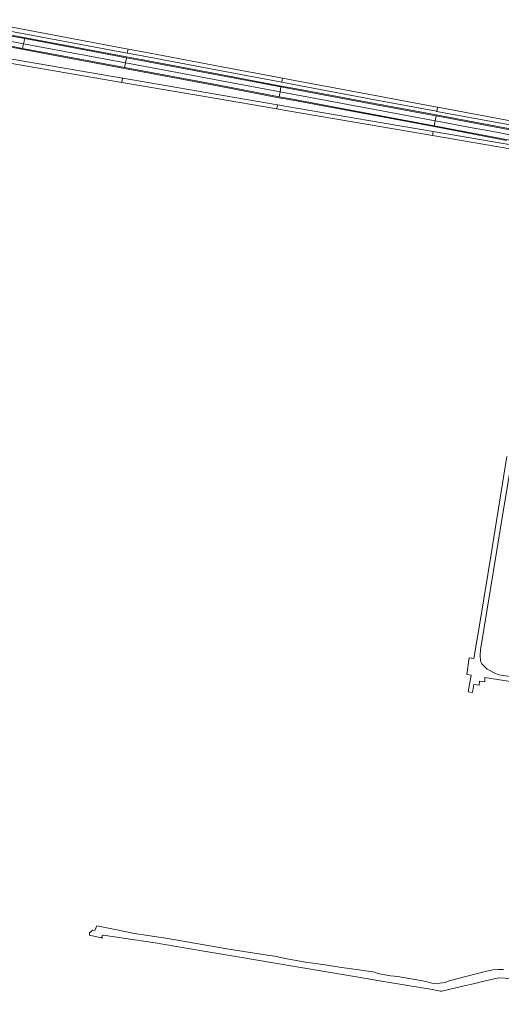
# Model space of a CAD drawing. Header units: metres. Extents: x 151213 to 156373, y 469495 to 475754.
# Tile 97 of 230: x 154839 to 155139, y 470945 to 471560. Entities that reach past the tile are written whole.
import ezdxf

# ---------------------------------------------------------------- set-up
doc = ezdxf.new("R2010")
doc.units = ezdxf.units.M
for name, color, linetype, lineweight in [('B-WE-VH-GESLOTENVERHARDING-GV', 252, 'Continuous', 18), ('B-WE-VH-HALFVERHARDING-GV', 252, 'Continuous', 18), ('B-WE-VH-OPENVERHARDING-GV', 252, 'Continuous', 18)]:
    doc.layers.add(name, color=color, linetype=linetype, lineweight=lineweight)

msp = doc.modelspace()

# ---------------------------------------------------------------- linework, layer by layer
at = {"layer": 'B-WE-VH-GESLOTENVERHARDING-GV', "flags": 128}
for points in [[(154818.113, 471558.284), (154808.612, 471560.049), (154808.142, 471557.52), (154816.958, 471555.867), (154817.537, 471555.755), (154821.908, 471554.907), (154825.655, 471554.181), (154905.795, 471539.128), (154906.274, 471541.67), (154821.359, 471557.658)], [(154810.711, 471554.057), (154807.606, 471554.635), (154807.011, 471551.433), (154841.078, 471545.023), (154841.769, 471548.22), (154831.117, 471550.231), (154823.228, 471551.71), (154814.978, 471553.257)], [(154806.47, 471548.52), (154811.72, 471547.547), (154821.822, 471545.647), (154829.76, 471544.153), (154831.419, 471543.841), (154840.453, 471542.136), (154841.078, 471545.023), (154807.011, 471551.433)], [(154904.653, 471533.061), (154905.251, 471536.234), (154841.769, 471548.22), (154841.078, 471545.023)], [(154904.111, 471530.183), (154904.653, 471533.061), (154841.078, 471545.023), (154840.453, 471542.136), (154858.531, 471538.725)], [(154906.274, 471541.67), (154905.795, 471539.128), (154915.076, 471537.385), (154963.49, 471528.301), (155002.376, 471520.952), (155002.859, 471523.504), (154963.824, 471530.893), (154915.756, 471539.885)], [(154902.366, 471520.914), (154902.846, 471523.461), (154849.532, 471532.665), (154826.309, 471536.732), (154824.149, 471537.11), (154822.074, 471537.427), (154820.897, 471537.607), (154804.951, 471540.349), (154804.478, 471537.802), (154813.748, 471536.189), (154820.483, 471534.882), (154821.506, 471534.702), (154823.726, 471534.311), (154825.52, 471534.07), (154826.525, 471533.935)], [(155001.822, 471518.026), (154962.944, 471525.484), (154914.463, 471534.495), (154905.251, 471536.234), (154904.653, 471533.061), (154907.036, 471532.612), (155001.246, 471514.98)], [(154904.111, 471530.183), (154962.233, 471519.305), (155000.669, 471511.934), (155001.246, 471514.98), (154907.036, 471532.612), (154904.653, 471533.061)], [(154999.22, 471504.278), (154999.701, 471506.82), (154960.861, 471513.495), (154902.971, 471523.439), (154902.846, 471523.461), (154902.366, 471520.914), (154960.35, 471510.959)], [(155099.175, 471502.8), (155099.653, 471505.371), (155099.346, 471505.429), (155060.665, 471512.623), (155011.536, 471521.861), (155002.859, 471523.504), (155002.376, 471520.952), (155010.978, 471519.327), (155060.492, 471510.029), (155099.011, 471502.831)], [(155098.645, 471499.948), (155098.626, 471499.951), (155060.263, 471507.133), (155010.378, 471516.385), (155001.822, 471518.026), (155001.246, 471514.98), (155098.078, 471496.904)], [(155000.669, 471511.934), (155006.946, 471510.73), (155057.499, 471501.343), (155097.512, 471493.86), (155098.078, 471496.904), (155001.246, 471514.98)], [(155096.377, 471487.754), (155096.85, 471490.296), (155056.5, 471497.123), (155005.473, 471505.828), (154999.701, 471506.82), (154999.22, 471504.278), (155004.882, 471503.305), (155056.226, 471494.562)], [(155097.512, 471493.86), (155142.561, 471485.302), (155146.321, 471484.593), (155153.55, 471483.142), (155169.112, 471478.796), (155184.336, 471473.501), (155192.988, 471469.78), (155194.286, 471472.768), (155190.778, 471474.378), (155187.684, 471475.685), (155185.306, 471476.659), (155180.967, 471478.17), (155173.083, 471480.806), (155168.54, 471482.313), (155165.11, 471483.417), (155156.019, 471485.78), (155149.679, 471487.197), (155139.578, 471489.134), (155132.013, 471490.551), (155119.984, 471492.803), (155103.883, 471495.818), (155098.078, 471496.904)]]:
    msp.add_lwpolyline(points, close=True, dxfattribs=at)
for points in [[(155151.861, 471495.591), (155099.653, 471505.371), (155099.175, 471502.8), (155151.519, 471493.056)], [(155148.089, 471490.69), (155098.645, 471499.948), (155098.078, 471496.904), (155103.883, 471495.818), (155119.984, 471492.803), (155132.013, 471490.551), (155139.578, 471489.134), (155149.679, 471487.197), (155156.019, 471485.78), (155165.11, 471483.417), (155168.54, 471482.313), (155173.083, 471480.806), (155180.967, 471478.17), (155185.306, 471476.659), (155187.684, 471475.685), (155190.778, 471474.378), (155194.286, 471472.768), (155195.583, 471475.757)], [(155149.071, 471481.305), (155096.85, 471490.296), (155096.377, 471487.754), (155096.459, 471487.74), (155148.553, 471478.804)]]:
    msp.add_lwpolyline(points, dxfattribs=at)
at = {"layer": 'B-WE-VH-HALFVERHARDING-GV', "flags": 128}
for points in [[(155148.199, 471491.28), (155098.736, 471500.541), (155060.373, 471507.723), (155010.491, 471516.974), (155001.927, 471518.615), (154963.054, 471526.074), (154914.574, 471535.085), (154905.362, 471536.824), (154831.228, 471550.821), (154831.117, 471550.231), (154841.769, 471548.22), (154905.251, 471536.234), (154914.463, 471534.495), (154962.944, 471525.484), (155001.822, 471518.026), (155010.378, 471516.385), (155060.263, 471507.133), (155098.626, 471499.951), (155098.645, 471499.948), (155148.089, 471490.69)], [(154831.308, 471543.251), (154858.42, 471538.135), (154904.127, 471529.569), (154962.12, 471518.716), (155000.556, 471511.345), (155006.836, 471510.14), (155057.389, 471500.753), (155097.528, 471493.247), (155142.605, 471484.682)], [(155142.561, 471485.302), (155097.512, 471493.86), (155057.499, 471501.343), (155006.946, 471510.73), (155000.669, 471511.934), (154962.233, 471519.305), (154904.111, 471530.183), (154858.531, 471538.725), (154840.453, 471542.136), (154831.419, 471543.841)], [(155260.462, 471132.226), (155137.861, 471150.914), (155135.877, 471151.708), (155130.688, 471154.353), (155127.278, 471157.661), (155126.352, 471159.513), (155126.22, 471163.085), (155126.352, 471166.524), (155138.748, 471241.506), (155157.47, 471354.028)], [(155142.959, 471287.197), (155133.699, 471230.113), (155133.484, 471228.81), (155125.927, 471183.093), (155122.343, 471161.1), (155119.413, 471161.529), (155117.877, 471151.145), (155120.592, 471150.578), (155118.653, 471140.172), (155121.431, 471139.775), (155122.357, 471144.868), (155125.532, 471144.471), (155125.796, 471146.919), (155129.037, 471146.588), (155129.17, 471149.234), (155200.607, 471138.055)]]:
    msp.add_lwpolyline(points, dxfattribs=at)
at = {"layer": 'B-WE-VH-OPENVERHARDING-GV', "flags": 128}
for points in [[(155140.714, 470966.767), (155137.645, 470966.873), (155134.258, 470966.661), (155129.284, 470965.497), (155106.953, 470959.676), (155104.307, 470958.829), (155101.026, 470958.3), (155098.38, 470958.089), (155096.052, 470958.3), (155093.089, 470959.147), (155090.125, 470959.782), (155074.885, 470962.428), (155070.123, 470962.851), (155063.138, 470964.121), (155059.328, 470965.391), (155038.267, 470968.249), (155029.483, 470969.73), (155017.206, 470971.529), (155004.506, 470973.752), (154997.944, 470975.128), (154994.558, 470975.551), (154969.264, 470979.573), (154931.163, 470986.24), (154910.42, 470989.309), (154897.297, 470991.955), (154886.751, 470994.03), (154885.496, 470991.214), (154884.179, 470991.376), (154883.077, 470990.419), (154882.266, 470989.714), (154882.173, 470988.355), (154887.548, 470986.97), (154890.303, 470986.44)], [(154890.674, 470988.206), (154903.49, 470986.482), (154923.309, 470983.426), (154941.444, 470980.304), (154958.659, 470977.445), (154977.439, 470974.283), (154995.738, 470971.213), (155012.901, 470968.3), (155031.551, 470965.136), (155049.079, 470962.298), (155064.678, 470959.664), (155081.052, 470956.943), (155095.259, 470954.506), (155101.457, 470953.367)], [(155103.075, 470953.55), (155115.315, 470956.391), (155122.949, 470958.165), (155126.778, 470959.191), (155137.655, 470961.564), (155141.874, 470961.367), (155192.208, 470953.028), (155244.247, 470945.111), (155245.896, 470945.276), (155246.803, 470961.935), (155248.04, 470971.419), (155248.114, 470972.335)]]:
    msp.add_lwpolyline(points, dxfattribs=at)
at = {"layer": 'B-WE-VH-OPENVERHARDING-GV'}
for points in [[(154890.303, 470986.44, -0.6976187), (154890.674, 470988.206)], [(155101.457, 470953.367, 0.0859278), (155103.075, 470953.55)]]:
    msp.add_lwpolyline(points, format="xyb", dxfattribs=at)

doc.saveas('drawing.dxf')
